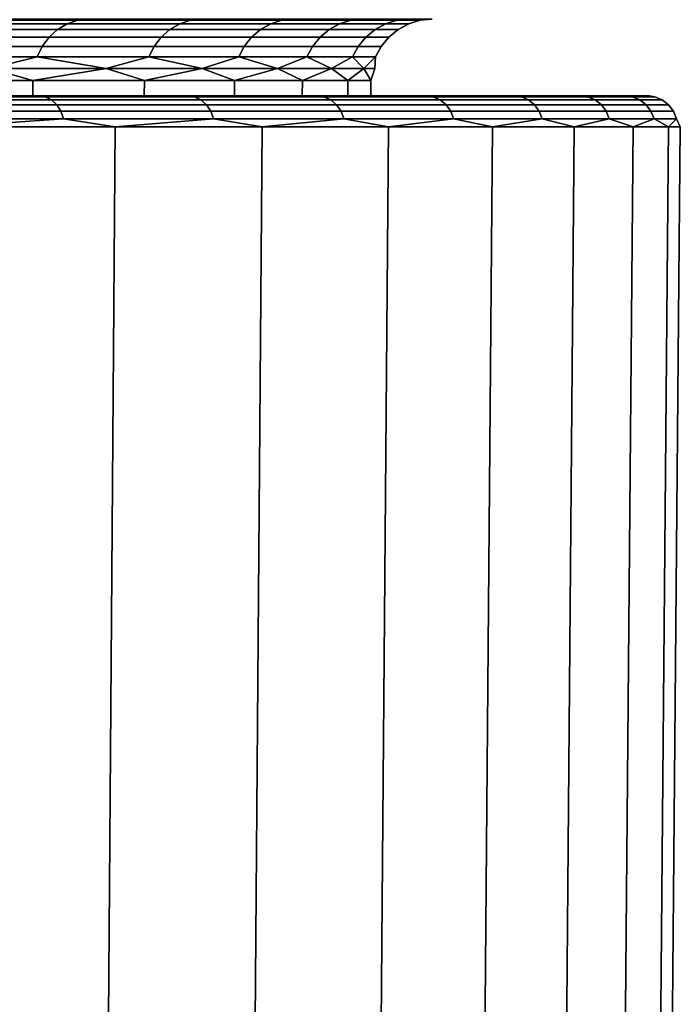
# Model space of a CAD drawing. Header units: metres. Extents: x -109 to 109, y -100 to 76.
# Tile 121 of 256: x 20.69 to 25, y -69.62 to -63.2. Entities that reach past the tile are written whole.
import ezdxf

# ---------------------------------------------------------------- set-up
doc = ezdxf.new("R2010")
doc.units = ezdxf.units.M
doc.layers.add('solid_21062310', color=7, linetype='CONTINUOUS')

msp = doc.modelspace()

# ---------------------------------------------------------------- linework, layer by layer
at = {"layer": 'solid_21062310'}
for points in [[(21.070656, -63.207596, 5.50072), (20.197813, -63.207596, 7.163782), (20.132744, -63.230297, 7.126214), (21.002773, -63.230297, 5.468509)], [(20.197813, -63.207596, -16.158644), (21.070656, -63.207596, -14.495582), (21.002773, -63.230297, -14.463371), (20.132744, -63.230297, -16.121077)], [(21.070656, -63.207596, -14.495582), (20.197813, -63.207596, -16.158644), (20.260923, -63.200001, -16.204481), (21.137804, -63.200001, -14.535019)], [(21.070656, -63.207596, 5.50072), (21.13781, -63.200001, 5.540147), (20.260929, -63.200001, 7.209609), (20.197813, -63.207596, 7.163782)], [(21.806847, -63.207596, 3.772815), (21.070656, -63.207596, 5.50072), (21.002773, -63.230297, 5.468509), (21.736593, -63.230297, 3.746171)], [(21.070656, -63.207596, -14.495582), (21.806847, -63.207596, -12.767677), (21.736593, -63.230297, -12.741034), (21.002773, -63.230297, -14.463371)], [(21.806847, -63.207596, -12.767677), (21.070656, -63.207596, -14.495582), (21.137804, -63.200001, -14.535019), (21.87738, -63.200001, -12.800451)], [(21.806847, -63.207596, 3.772815), (21.877384, -63.200001, 3.805579), (21.13781, -63.200001, 5.540147), (21.070656, -63.207596, 5.50072)], [(22.401613, -63.207596, 1.991275), (21.806847, -63.207596, 3.772815), (21.736593, -63.230297, 3.746171), (22.329443, -63.230297, 1.970371)], [(21.806847, -63.207596, -12.767677), (22.401613, -63.207596, -10.986137), (22.329443, -63.230297, -10.965233), (21.736593, -63.230297, -12.741034)], [(22.401613, -63.207596, -10.986137), (21.806847, -63.207596, -12.767677), (21.87738, -63.200001, -12.800451), (22.47489, -63.200001, -11.011971)], [(22.401613, -63.207596, 1.991275), (22.474894, -63.200001, 2.017099), (21.877384, -63.200001, 3.805579), (21.806847, -63.207596, 3.772815)], [(22.851095, -63.207596, 0.167654), (22.401613, -63.207596, 1.991275), (22.329443, -63.230297, 1.970371), (22.777477, -63.230297, 0.152624)], [(22.401613, -63.207596, -10.986137), (22.851095, -63.207596, -9.162516), (22.777477, -63.230297, -9.147486), (22.329443, -63.230297, -10.965233)], [(22.851095, -63.207596, -9.162516), (22.401613, -63.207596, -10.986137), (22.47489, -63.200001, -11.011971), (22.926468, -63.200001, -9.181131)], [(22.851095, -63.207596, 0.167654), (22.92647, -63.200001, 0.186259), (22.474894, -63.200001, 2.017099), (22.401613, -63.207596, 1.991275)], [(23.15238, -63.207596, -1.686223), (22.851095, -63.207596, 0.167654), (22.777477, -63.230297, 0.152624), (23.077791, -63.230297, -1.69528)], [(22.851095, -63.207596, -9.162516), (23.15238, -63.207596, -7.308639), (23.077791, -63.230297, -7.299582), (22.777477, -63.230297, -9.147486)], [(23.15238, -63.207596, -7.308639), (22.851095, -63.207596, -9.162516), (22.926468, -63.200001, -9.181131), (23.229164, -63.200001, -7.319831)], [(23.15238, -63.207596, -1.686223), (23.229164, -63.200001, -1.675042), (22.92647, -63.200001, 0.186259), (22.851095, -63.207596, 0.167654)], [(23.303511, -63.207596, -3.558331), (23.15238, -63.207596, -1.686223), (23.077791, -63.230297, -1.69528), (23.228436, -63.230297, -3.561357)], [(23.15238, -63.207596, -7.308639), (23.303511, -63.207596, -5.43653), (23.228436, -63.230297, -5.433505), (23.077791, -63.230297, -7.299582)], [(23.303511, -63.207596, -5.43653), (23.15238, -63.207596, -7.308639), (23.229164, -63.200001, -7.319831), (23.380997, -63.200001, -5.440264)], [(23.303511, -63.207596, -3.558331), (23.380997, -63.200001, -3.554608), (23.229164, -63.200001, -1.675042), (23.15238, -63.207596, -1.686223)], [(23.303511, -63.207596, -5.43653), (23.303511, -63.207596, -3.558331), (23.228436, -63.230297, -3.561357), (23.228436, -63.230297, -5.433505)], [(23.303511, -63.207596, -3.558331), (23.303511, -63.207596, -5.43653), (23.380997, -63.200001, -5.440264), (23.380997, -63.200001, -3.554608)], [(20.940205, -63.267239, 5.438819), (20.072765, -63.267239, 7.091586), (20.020189, -63.31699, 7.061231), (20.885357, -63.31699, 5.412794)], [(20.072765, -63.267239, -16.086447), (20.940205, -63.267239, -14.433681), (20.885357, -63.31699, -14.407656), (20.020189, -63.31699, -16.056093)], [(21.002773, -63.230297, 5.468509), (20.132744, -63.230297, 7.126214), (20.072765, -63.267239, 7.091586), (20.940205, -63.267239, 5.438819)], [(20.132744, -63.230297, -16.121077), (21.002773, -63.230297, -14.463371), (20.940205, -63.267239, -14.433681), (20.072765, -63.267239, -16.086447)], [(21.671837, -63.267239, 3.721613), (20.940205, -63.267239, 5.438819), (20.885357, -63.31699, 5.412794), (21.615074, -63.31699, 3.700085)], [(20.940205, -63.267239, -14.433681), (21.671837, -63.267239, -12.716475), (21.615074, -63.31699, -12.694947), (20.885357, -63.31699, -14.407656)], [(21.736593, -63.230297, 3.746171), (21.002773, -63.230297, 5.468509), (20.940205, -63.267239, 5.438819), (21.671837, -63.267239, 3.721613)], [(21.002773, -63.230297, -14.463371), (21.736593, -63.230297, -12.741034), (21.671837, -63.267239, -12.716475), (20.940205, -63.267239, -14.433681)], [(22.26292, -63.267239, 1.951103), (21.671837, -63.267239, 3.721613), (21.615074, -63.31699, 3.700085), (22.204609, -63.31699, 1.934212)], [(21.671837, -63.267239, -12.716475), (22.26292, -63.267239, -10.945965), (22.204609, -63.31699, -10.929074), (21.615074, -63.31699, -12.694947)], [(22.329443, -63.230297, 1.970371), (21.736593, -63.230297, 3.746171), (21.671837, -63.267239, 3.721613), (22.26292, -63.267239, 1.951103)], [(21.736593, -63.230297, -12.741034), (22.329443, -63.230297, -10.965233), (22.26292, -63.267239, -10.945965), (21.671837, -63.267239, -12.716475)], [(22.70962, -63.267239, 0.138771), (22.26292, -63.267239, 1.951103), (22.204609, -63.31699, 1.934212), (22.650137, -63.31699, 0.126628)], [(22.26292, -63.267239, -10.945965), (22.70962, -63.267239, -9.133633), (22.650139, -63.31699, -9.12149), (22.204609, -63.31699, -10.929074)], [(22.777477, -63.230297, 0.152624), (22.329443, -63.230297, 1.970371), (22.26292, -63.267239, 1.951103), (22.70962, -63.267239, 0.138771)], [(22.329443, -63.230297, -10.965233), (22.777477, -63.230297, -9.147486), (22.70962, -63.267239, -9.133633), (22.26292, -63.267239, -10.945965)], [(23.009039, -63.267239, -1.703628), (22.70962, -63.267239, 0.138771), (22.650137, -63.31699, 0.126628), (22.948772, -63.31699, -1.710945)], [(22.70962, -63.267239, -9.133633), (23.009039, -63.267239, -7.291234), (22.948772, -63.31699, -7.283916), (22.650139, -63.31699, -9.12149)], [(23.077791, -63.230297, -1.69528), (22.777477, -63.230297, 0.152624), (22.70962, -63.267239, 0.138771), (23.009039, -63.267239, -1.703628)], [(22.777477, -63.230297, -9.147486), (23.077791, -63.230297, -7.299582), (23.009039, -63.267239, -7.291234), (22.70962, -63.267239, -9.133633)], [(23.159235, -63.267239, -3.564146), (23.009039, -63.267239, -1.703628), (22.948772, -63.31699, -1.710945), (23.098576, -63.31699, -3.56659)], [(23.009039, -63.267239, -7.291234), (23.159235, -63.267239, -5.430716), (23.098576, -63.31699, -5.428272), (22.948772, -63.31699, -7.283916)], [(23.228436, -63.230297, -3.561357), (23.077791, -63.230297, -1.69528), (23.009039, -63.267239, -1.703628), (23.159235, -63.267239, -3.564146)], [(23.077791, -63.230297, -7.299582), (23.228436, -63.230297, -5.433505), (23.159235, -63.267239, -5.430716), (23.009039, -63.267239, -7.291234)], [(23.159235, -63.267239, -5.430716), (23.159235, -63.267239, -3.564146), (23.098576, -63.31699, -3.56659), (23.098576, -63.31699, -5.428272)], [(23.228436, -63.230297, -5.433505), (23.228436, -63.230297, -3.561357), (23.159235, -63.267239, -3.564146), (23.159235, -63.267239, -5.430716)], [(20.885357, -63.31699, 5.412794), (20.020189, -63.31699, 7.061231), (19.977041, -63.37764, 7.036319), (20.840342, -63.37764, 5.391435)], [(20.020189, -63.31699, -16.056093), (20.885357, -63.31699, -14.407656), (20.840342, -63.37764, -14.386296), (19.977041, -63.37764, -16.031181)], [(21.615074, -63.31699, 3.700085), (20.885357, -63.31699, 5.412794), (20.840342, -63.37764, 5.391435), (21.568487, -63.37764, 3.682417)], [(20.885357, -63.31699, -14.407656), (21.615074, -63.31699, -12.694947), (21.568487, -63.37764, -12.677279), (20.840342, -63.37764, -14.386296)], [(22.204609, -63.31699, 1.934212), (21.615074, -63.31699, 3.700085), (21.568487, -63.37764, 3.682417), (22.156752, -63.37764, 1.92035)], [(21.615074, -63.31699, -12.694947), (22.204609, -63.31699, -10.929074), (22.156752, -63.37764, -10.915212), (21.568487, -63.37764, -12.677279)], [(22.650137, -63.31699, 0.126628), (22.204609, -63.31699, 1.934212), (22.156752, -63.37764, 1.92035), (22.60132, -63.37764, 0.116662)], [(22.204609, -63.31699, -10.929074), (22.650139, -63.31699, -9.12149), (22.60132, -63.37764, -9.111524), (22.156752, -63.37764, -10.915212)], [(22.948772, -63.31699, -1.710945), (22.650137, -63.31699, 0.126628), (22.60132, -63.37764, 0.116662), (22.899311, -63.37764, -1.716951)], [(22.650139, -63.31699, -9.12149), (22.948772, -63.31699, -7.283916), (22.899311, -63.37764, -7.277911), (22.60132, -63.37764, -9.111524)], [(23.098576, -63.31699, -3.56659), (22.948772, -63.31699, -1.710945), (22.899311, -63.37764, -1.716951), (23.048792, -63.37764, -3.568596)], [(22.948772, -63.31699, -7.283916), (23.098576, -63.31699, -5.428272), (23.048792, -63.37764, -5.426265), (22.899311, -63.37764, -7.277911)], [(23.098576, -63.31699, -5.428272), (23.098576, -63.31699, -3.56659), (23.048792, -63.37764, -3.568596), (23.048792, -63.37764, -5.426265)], [(20.840342, -63.37764, 5.391435), (19.977041, -63.37764, 7.036319), (19.944979, -63.446854, 7.017808), (20.806896, -63.446854, 5.375564)], [(19.977041, -63.37764, -16.031181), (20.840342, -63.37764, -14.386296), (20.806896, -63.446854, -14.370425), (19.944979, -63.446854, -16.012671)], [(21.568487, -63.37764, 3.682417), (20.840342, -63.37764, 5.391435), (20.806896, -63.446854, 5.375564), (21.533871, -63.446854, 3.669289)], [(20.840342, -63.37764, -14.386296), (21.568487, -63.37764, -12.677279), (21.533871, -63.446854, -12.664151), (20.806896, -63.446854, -14.370425)], [(22.156752, -63.37764, 1.92035), (21.568487, -63.37764, 3.682417), (21.533871, -63.446854, 3.669289), (22.121191, -63.446854, 1.91005)], [(21.568487, -63.37764, -12.677279), (22.156752, -63.37764, -10.915212), (22.121191, -63.446854, -10.904912), (21.533871, -63.446854, -12.664151)], [(22.60132, -63.37764, 0.116662), (22.156752, -63.37764, 1.92035), (22.121191, -63.446854, 1.91005), (22.565048, -63.446854, 0.109256)], [(22.156752, -63.37764, -10.915212), (22.60132, -63.37764, -9.111524), (22.565048, -63.446854, -9.104118), (22.121191, -63.446854, -10.904912)], [(22.899311, -63.37764, -1.716951), (22.60132, -63.37764, 0.116662), (22.565048, -63.446854, 0.109256), (22.86256, -63.446854, -1.721413)], [(22.60132, -63.37764, -9.111524), (22.899311, -63.37764, -7.277911), (22.86256, -63.446854, -7.273448), (22.565048, -63.446854, -9.104118)], [(23.048792, -63.37764, -3.568596), (22.899311, -63.37764, -1.716951), (22.86256, -63.446854, -1.721413), (23.011801, -63.446854, -3.570087)], [(22.899311, -63.37764, -7.277911), (23.048792, -63.37764, -5.426265), (23.011801, -63.446854, -5.424775), (22.86256, -63.446854, -7.273448)], [(23.048792, -63.37764, -5.426265), (23.048792, -63.37764, -3.568596), (23.011801, -63.446854, -3.570087), (23.011801, -63.446854, -5.424775)], [(20.806896, -63.446854, 5.375564), (19.944979, -63.446854, 7.017808), (20.499998, -63.521965, 5.94784)], [(19.944979, -63.446854, -16.012671), (20.806896, -63.446854, -14.370425), (20.499998, -63.521965, -14.942701)], [(20.806896, -63.446854, 5.375564), (20.499998, -63.521965, 5.94784), (21.25633, -63.521965, 4.30723)], [(20.806896, -63.446854, -14.370425), (21.25633, -63.521965, -13.302091), (20.499998, -63.521965, -14.942701)], [(21.533871, -63.446854, 3.669289), (20.806896, -63.446854, 5.375564), (21.25633, -63.521965, 4.30723)], [(20.806896, -63.446854, -14.370425), (21.533871, -63.446854, -12.664151), (21.25633, -63.521965, -13.302091)], [(21.533871, -63.446854, 3.669289), (21.25633, -63.521965, 4.30723), (21.881609, -63.521965, 2.612335)], [(21.533871, -63.446854, -12.664151), (21.881609, -63.521965, -11.607197), (21.25633, -63.521965, -13.302091)], [(22.121191, -63.446854, 1.91005), (21.533871, -63.446854, 3.669289), (21.881609, -63.521965, 2.612335)], [(21.533871, -63.446854, -12.664151), (22.121191, -63.446854, -10.904912), (21.881609, -63.521965, -11.607197)], [(22.121191, -63.446854, 1.91005), (21.881609, -63.521965, 2.612335), (22.371983, -63.521965, 0.873607)], [(22.121191, -63.446854, -10.904912), (22.371983, -63.521965, -9.868468), (21.881609, -63.521965, -11.607197)], [(22.565048, -63.446854, 0.109256), (22.121191, -63.446854, 1.91005), (22.371983, -63.521965, 0.873607)], [(22.121191, -63.446854, -10.904912), (22.565048, -63.446854, -9.104118), (22.371983, -63.521965, -9.868468)], [(22.565048, -63.446854, 0.109256), (22.371983, -63.521965, 0.873607), (22.724422, -63.521965, -0.898236)], [(22.565048, -63.446854, -9.104118), (22.724422, -63.521965, -8.096626), (22.371983, -63.521965, -9.868468)], [(22.86256, -63.446854, -1.721413), (22.565048, -63.446854, 0.109256), (22.724422, -63.521965, -0.898236)], [(22.565048, -63.446854, -9.104118), (22.86256, -63.446854, -7.273448), (22.724422, -63.521965, -8.096626)], [(22.86256, -63.446854, -1.721413), (22.724422, -63.521965, -0.898236), (22.93676, -63.521965, -2.692269)], [(22.86256, -63.446854, -7.273448), (22.93676, -63.521965, -6.302593), (22.724422, -63.521965, -8.096626)], [(23.011801, -63.446854, -3.570087), (22.86256, -63.446854, -1.721413), (22.93676, -63.521965, -2.692269)], [(22.86256, -63.446854, -7.273448), (23.011801, -63.446854, -5.424775), (22.93676, -63.521965, -6.302593)], [(23.011801, -63.446854, -3.570087), (22.93676, -63.521965, -2.692269), (23.007687, -63.521965, -4.497431)], [(23.011801, -63.446854, -5.424775), (23.007687, -63.521965, -4.497431), (22.93676, -63.521965, -6.302593)], [(23.011801, -63.446854, -5.424775), (23.011801, -63.446854, -3.570087), (23.007687, -63.521965, -4.497431)], [(20.499998, -63.521965, 5.94784), (19.918583, -63.599998, 7.002571), (20.77936, -63.599998, 5.362499)], [(20.499998, -63.521965, -14.942701), (20.77936, -63.599998, -14.357361), (19.918583, -63.599998, -15.997433)], [(21.25633, -63.521965, 4.30723), (20.499998, -63.521965, 5.94784), (20.77936, -63.599998, 5.362499)], [(20.499998, -63.521965, -14.942701), (21.25633, -63.521965, -13.302091), (20.77936, -63.599998, -14.357361)], [(21.25633, -63.521965, 4.30723), (20.77936, -63.599998, 5.362499), (21.505373, -63.599998, 3.658482)], [(21.25633, -63.521965, -13.302091), (21.505373, -63.599998, -12.653344), (20.77936, -63.599998, -14.357361)], [(21.881609, -63.521965, 2.612335), (21.25633, -63.521965, 4.30723), (21.505373, -63.599998, 3.658482)], [(21.25633, -63.521965, -13.302091), (21.881609, -63.521965, -11.607197), (21.505373, -63.599998, -12.653344)], [(21.881609, -63.521965, 2.612335), (21.505373, -63.599998, 3.658482), (22.091917, -63.599998, 1.901571)], [(21.881609, -63.521965, -11.607197), (22.091917, -63.599998, -10.896433), (21.505373, -63.599998, -12.653344)], [(22.371983, -63.521965, 0.873607), (21.881609, -63.521965, 2.612335), (22.091917, -63.599998, 1.901571)], [(21.881609, -63.521965, -11.607197), (22.371983, -63.521965, -9.868468), (22.091917, -63.599998, -10.896433)], [(22.371983, -63.521965, 0.873607), (22.091917, -63.599998, 1.901571), (22.535185, -63.599998, 0.10316)], [(22.371983, -63.521965, -9.868468), (22.535185, -63.599998, -9.098022), (22.091917, -63.599998, -10.896433)], [(22.724422, -63.521965, -0.898236), (22.371983, -63.521965, 0.873607), (22.535185, -63.599998, 0.10316)], [(22.371983, -63.521965, -9.868468), (22.724422, -63.521965, -8.096626), (22.535185, -63.599998, -9.098022)], [(22.724422, -63.521965, -0.898236), (22.535185, -63.599998, 0.10316), (22.832304, -63.599998, -1.725088)], [(22.724422, -63.521965, -8.096626), (22.832304, -63.599998, -7.269774), (22.535185, -63.599998, -9.098022)], [(22.93676, -63.521965, -2.692269), (22.724422, -63.521965, -0.898236), (22.832304, -63.599998, -1.725088)], [(22.724422, -63.521965, -8.096626), (22.93676, -63.521965, -6.302593), (22.832304, -63.599998, -7.269774)], [(22.93676, -63.521965, -2.692269), (22.832304, -63.599998, -1.725088), (22.981346, -63.599998, -3.571315)], [(22.93676, -63.521965, -6.302593), (22.981346, -63.599998, -5.423547), (22.832304, -63.599998, -7.269774)], [(23.007687, -63.521965, -4.497431), (22.93676, -63.521965, -2.692269), (22.981346, -63.599998, -3.571315)], [(22.93676, -63.521965, -6.302593), (23.007687, -63.521965, -4.497431), (22.981346, -63.599998, -5.423547)], [(23.007687, -63.521965, -4.497431), (22.981346, -63.599998, -3.571315), (22.981346, -63.599998, -5.423547)], [(19.918583, -63.599998, -15.997433), (20.77936, -63.599998, -14.357361), (20.778524, -63.700001, -14.358923), (19.919054, -63.700001, -15.995627)], [(20.77936, -63.599998, 5.362499), (19.918583, -63.599998, 7.002571), (19.919054, -63.700001, 7.000765), (20.778524, -63.700001, 5.364061)], [(20.77936, -63.599998, -14.357361), (21.505373, -63.599998, -12.653344), (21.504959, -63.700001, -12.65269), (20.778524, -63.700001, -14.358923)], [(21.505373, -63.599998, 3.658482), (20.77936, -63.599998, 5.362499), (20.778524, -63.700001, 5.364061), (21.504959, -63.700001, 3.657828)], [(21.505373, -63.599998, -12.653344), (22.091917, -63.599998, -10.896433), (22.09207, -63.700001, -10.895881), (21.504959, -63.700001, -12.65269)], [(22.091917, -63.599998, 1.901571), (21.505373, -63.599998, 3.658482), (21.504959, -63.700001, 3.657828), (22.09207, -63.700001, 1.901019)], [(22.091917, -63.599998, -10.896433), (22.535185, -63.599998, -9.098022), (22.534399, -63.700001, -9.098937), (22.09207, -63.700001, -10.895881)], [(22.535185, -63.599998, 0.10316), (22.091917, -63.599998, 1.901571), (22.09207, -63.700001, 1.901019), (22.534399, -63.700001, 0.104075)], [(22.535185, -63.599998, -9.098022), (22.832304, -63.599998, -7.269774), (22.832399, -63.700001, -7.267588), (22.534399, -63.700001, -9.098937)], [(22.832304, -63.599998, -1.725088), (22.535185, -63.599998, 0.10316), (22.534399, -63.700001, 0.104075), (22.832399, -63.700001, -1.727274)], [(22.832304, -63.599998, -7.269774), (22.981346, -63.599998, -5.423547), (22.98085, -63.700001, -5.42567), (22.832399, -63.700001, -7.267588)], [(22.981346, -63.599998, -3.571315), (22.832304, -63.599998, -1.725088), (22.832399, -63.700001, -1.727274), (22.98085, -63.700001, -3.569192)], [(22.981346, -63.599998, -5.423547), (22.981346, -63.599998, -3.571315), (22.98085, -63.700001, -3.569192), (22.98085, -63.700001, -5.42567)], [(19.763098, -63.706837, -19.562185), (20.060127, -63.700001, -19.075487), (20.858305, -63.706837, -18.005133)], [(20.858305, -63.706837, 9.010271), (20.060131, -63.700001, 10.08062), (19.763098, -63.706837, 10.567324)], [(20.858305, -63.706837, 9.010271), (19.763098, -63.706837, 10.567324), (19.801689, -63.727009, 10.596742), (20.899036, -63.727009, 9.036648)], [(19.763098, -63.706837, -19.562185), (20.858305, -63.706837, -18.005133), (20.899036, -63.727009, -18.031509), (19.801689, -63.727009, -19.591604)], [(20.899036, -63.727009, 9.036648), (19.801689, -63.727009, 10.596742), (19.834772, -63.759121, 10.621958), (20.93395, -63.759121, 9.059258)], [(19.801689, -63.727009, -19.591604), (20.899036, -63.727009, -18.031509), (20.93395, -63.759121, -18.054119), (19.834772, -63.759121, -19.616819)], [(21.14407, -63.700001, -17.454069), (20.060127, -63.700001, -19.075487), (19.919054, -63.700001, -15.995627), (20.778524, -63.700001, -14.358923)], [(21.144073, -63.700001, 8.459201), (20.778524, -63.700001, 5.364061), (19.919054, -63.700001, 7.000765), (20.060131, -63.700001, 10.08062)], [(20.858305, -63.706837, -18.005133), (20.060127, -63.700001, -19.075487), (21.14407, -63.700001, -17.454069)], [(20.858305, -63.706837, 9.010271), (21.144073, -63.700001, 8.459201), (20.060131, -63.700001, 10.08062)], [(21.14407, -63.700001, -17.454069), (20.778524, -63.700001, -14.358923), (21.504959, -63.700001, -12.65269)], [(22.093615, -63.700001, 6.763405), (21.504959, -63.700001, 3.657828), (20.778524, -63.700001, 5.364061), (21.144073, -63.700001, 8.459201)], [(20.858305, -63.706837, -18.005133), (21.14407, -63.700001, -17.454069), (21.831106, -63.706837, -16.368811)], [(21.831106, -63.706837, 7.373949), (21.144073, -63.700001, 8.459201), (20.858305, -63.706837, 9.010271)], [(21.831106, -63.706837, 7.373949), (20.858305, -63.706837, 9.010271), (20.899036, -63.727009, 9.036648), (21.873737, -63.727009, 7.39713)], [(20.858305, -63.706837, -18.005133), (21.831106, -63.706837, -16.368811), (21.873737, -63.727009, -16.391993), (20.899036, -63.727009, -18.031509)], [(21.873737, -63.727009, 7.39713), (20.899036, -63.727009, 9.036648), (20.93395, -63.759121, 9.059258), (21.91028, -63.759121, 7.417002)], [(20.899036, -63.727009, -18.031509), (21.873737, -63.727009, -16.391993), (21.91028, -63.759121, -16.411863), (20.93395, -63.759121, -18.054119)], [(22.093611, -63.700001, -15.758273), (21.14407, -63.700001, -17.454069), (21.504959, -63.700001, -12.65269), (22.09207, -63.700001, -10.895881)], [(21.831106, -63.706837, -16.368811), (21.14407, -63.700001, -17.454069), (22.093611, -63.700001, -15.758273)], [(21.831106, -63.706837, 7.373949), (22.093615, -63.700001, 6.763405), (21.144073, -63.700001, 8.459201)], [(22.093615, -63.700001, 6.763405), (22.09207, -63.700001, 1.901019), (21.504959, -63.700001, 3.657828)], [(21.831106, -63.706837, -16.368811), (22.093611, -63.700001, -15.758273), (22.675795, -63.706837, -14.662823)], [(22.675795, -63.706837, 5.667961), (22.093615, -63.700001, 6.763405), (21.831106, -63.706837, 7.373949)], [(22.675795, -63.706837, 5.667961), (21.831106, -63.706837, 7.373949), (21.873737, -63.727009, 7.39713), (22.720076, -63.727009, 5.687811)], [(21.831106, -63.706837, -16.368811), (22.675795, -63.706837, -14.662823), (22.720076, -63.727009, -14.682673), (21.873737, -63.727009, -16.391993)], [(22.720076, -63.727009, 5.687811), (21.873737, -63.727009, 7.39713), (21.91028, -63.759121, 7.417002), (22.758032, -63.759121, 5.704827)], [(21.873737, -63.727009, -16.391993), (22.720076, -63.727009, -14.682673), (22.758032, -63.759121, -14.699689), (21.91028, -63.759121, -16.411863)], [(22.093611, -63.700001, -15.758273), (22.09207, -63.700001, -10.895881), (22.534399, -63.700001, -9.098937)], [(22.910677, -63.700001, 4.991453), (22.534399, -63.700001, 0.104075), (22.09207, -63.700001, 1.901019), (22.093615, -63.700001, 6.763405)], [(22.910675, -63.700001, -13.986321), (22.093611, -63.700001, -15.758273), (22.534399, -63.700001, -9.098937), (22.832399, -63.700001, -7.267588)], [(22.675795, -63.706837, -14.662823), (22.093611, -63.700001, -15.758273), (22.910675, -63.700001, -13.986321)], [(22.675795, -63.706837, 5.667961), (22.910677, -63.700001, 4.991453), (22.093615, -63.700001, 6.763405)], [(22.910677, -63.700001, 4.991453), (22.832399, -63.700001, -1.727274), (22.534399, -63.700001, 0.104075)], [(22.675795, -63.706837, -14.662823), (22.910675, -63.700001, -13.986321), (23.387413, -63.706837, -12.897181)], [(23.387413, -63.706837, 3.902318), (22.910677, -63.700001, 4.991453), (22.675795, -63.706837, 5.667961)], [(23.387413, -63.706837, 3.902318), (22.675795, -63.706837, 5.667961), (22.720076, -63.727009, 5.687811), (23.433083, -63.727009, 3.918721)], [(22.675795, -63.706837, -14.662823), (23.387413, -63.706837, -12.897181), (23.433083, -63.727009, -12.913583), (22.720076, -63.727009, -14.682673)], [(23.433083, -63.727009, 3.918721), (22.720076, -63.727009, 5.687811), (22.758032, -63.759121, 5.704827), (23.472231, -63.759121, 3.932781)], [(22.720076, -63.727009, -14.682673), (23.433083, -63.727009, -12.913583), (23.472231, -63.759121, -12.927643), (22.758032, -63.759121, -14.699689)], [(22.910675, -63.700001, -13.986321), (22.832399, -63.700001, -7.267588), (22.98085, -63.700001, -5.42567)], [(23.583397, -63.700001, 3.168437), (22.98085, -63.700001, -3.569192), (22.832399, -63.700001, -1.727274), (22.910677, -63.700001, 4.991453)], [(23.583395, -63.700001, -12.163305), (22.910675, -63.700001, -13.986321), (22.98085, -63.700001, -5.42567), (23.583397, -63.700001, 3.168437)], [(23.387413, -63.706837, -12.897181), (22.910675, -63.700001, -13.986321), (23.583395, -63.700001, -12.163305)], [(23.387413, -63.706837, 3.902318), (23.583397, -63.700001, 3.168437), (22.910677, -63.700001, 4.991453)], [(23.583397, -63.700001, 3.168437), (22.98085, -63.700001, -5.42567), (22.98085, -63.700001, -3.569192)], [(23.387413, -63.706837, -12.897181), (23.583395, -63.700001, -12.163305), (23.961784, -63.706837, -11.082245)], [(23.961784, -63.706837, 2.087383), (23.583397, -63.700001, 3.168437), (23.387413, -63.706837, 3.902318)], [(23.961784, -63.706837, 2.087383), (23.387413, -63.706837, 3.902318), (23.433083, -63.727009, 3.918721), (24.008575, -63.727009, 2.100241)], [(23.387413, -63.706837, -12.897181), (23.961784, -63.706837, -11.082245), (24.008575, -63.727009, -11.095103), (23.433083, -63.727009, -12.913583)], [(24.008575, -63.727009, 2.100241), (23.433083, -63.727009, 3.918721), (23.472231, -63.759121, 3.932781), (24.048685, -63.759121, 2.111263)], [(23.433083, -63.727009, -12.913583), (24.008575, -63.727009, -11.095103), (24.048685, -63.759121, -11.106125), (23.472231, -63.759121, -12.927643)], [(24.112831, -63.700001, 1.290686), (24.112829, -63.700001, -10.285555), (23.583395, -63.700001, -12.163305)], [(23.961784, -63.706837, -11.082245), (23.583395, -63.700001, -12.163305), (24.112829, -63.700001, -10.285555)], [(23.583397, -63.700001, 3.168437), (24.112831, -63.700001, 1.290686), (23.583395, -63.700001, -12.163305)], [(23.961784, -63.706837, 2.087383), (24.112831, -63.700001, 1.290686), (23.583397, -63.700001, 3.168437)], [(23.961784, -63.706837, -11.082245), (24.112829, -63.700001, -10.285555), (24.395538, -63.706837, -9.228667)], [(24.395538, -63.706837, 0.233805), (24.112831, -63.700001, 1.290686), (23.961784, -63.706837, 2.087383)], [(24.395538, -63.706837, 0.233805), (23.961784, -63.706837, 2.087383), (24.008575, -63.727009, 2.100241), (24.443176, -63.727009, 0.243044)], [(23.961784, -63.706837, -11.082245), (24.395538, -63.706837, -9.228667), (24.443176, -63.727009, -9.237906), (24.008575, -63.727009, -11.095103)], [(24.443176, -63.727009, 0.243044), (24.008575, -63.727009, 2.100241), (24.048685, -63.759121, 2.111263), (24.484011, -63.759121, 0.250963)], [(24.008575, -63.727009, -11.095103), (24.443176, -63.727009, -9.237906), (24.484011, -63.759121, -9.245825), (24.048685, -63.759121, -11.106125)], [(24.492554, -63.700001, -0.61614), (24.492552, -63.700001, -8.378729), (24.112829, -63.700001, -10.285555)], [(24.395538, -63.706837, -9.228667), (24.112829, -63.700001, -10.285555), (24.492552, -63.700001, -8.378729)], [(24.112831, -63.700001, 1.290686), (24.492554, -63.700001, -0.61614), (24.112829, -63.700001, -10.285555)], [(24.395538, -63.706837, 0.233805), (24.492554, -63.700001, -0.61614), (24.112831, -63.700001, 1.290686)], [(24.395538, -63.706837, -9.228667), (24.492552, -63.700001, -8.378729), (24.686131, -63.706837, -7.347324)], [(24.686131, -63.706837, -1.647538), (24.492554, -63.700001, -0.61614), (24.395538, -63.706837, 0.233805)], [(24.686131, -63.706837, -1.647538), (24.395538, -63.706837, 0.233805), (24.443176, -63.727009, 0.243044), (24.734335, -63.727009, -1.641973)], [(24.395538, -63.706837, -9.228667), (24.686131, -63.706837, -7.347324), (24.734335, -63.727009, -7.352889), (24.443176, -63.727009, -9.237906)], [(24.734335, -63.727009, -1.641973), (24.443176, -63.727009, 0.243044), (24.484011, -63.759121, 0.250963), (24.775656, -63.759121, -1.637202)], [(24.443176, -63.727009, -9.237906), (24.734335, -63.727009, -7.352889), (24.775656, -63.759121, -7.35766), (24.484011, -63.759121, -9.245825)], [(24.721302, -63.700001, -2.552149), (24.721302, -63.700001, -6.442719), (24.492552, -63.700001, -8.378729)], [(24.686131, -63.706837, -7.347324), (24.492552, -63.700001, -8.378729), (24.721302, -63.700001, -6.442719)], [(24.492554, -63.700001, -0.61614), (24.721302, -63.700001, -2.552149), (24.492552, -63.700001, -8.378729)], [(24.686131, -63.706837, -1.647538), (24.721302, -63.700001, -2.552149), (24.492554, -63.700001, -0.61614)], [(24.686131, -63.706837, -7.347324), (24.721302, -63.700001, -6.442719), (24.831852, -63.706837, -5.449257)], [(24.831852, -63.706837, -3.545605), (24.721302, -63.700001, -2.552149), (24.686131, -63.706837, -1.647538)], [(24.831852, -63.706837, -3.545605), (24.686131, -63.706837, -1.647538), (24.734335, -63.727009, -1.641973), (24.880342, -63.727009, -3.543746)], [(24.686131, -63.706837, -7.347324), (24.831852, -63.706837, -5.449257), (24.880342, -63.727009, -5.451116), (24.734335, -63.727009, -7.352889)], [(24.721302, -63.700001, -2.552149), (24.798246, -63.700001, -4.497434), (24.721302, -63.700001, -6.442719)], [(24.831852, -63.706837, -5.449257), (24.721302, -63.700001, -6.442719), (24.798246, -63.700001, -4.497434)], [(24.831852, -63.706837, -3.545605), (24.798246, -63.700001, -4.497434), (24.721302, -63.700001, -2.552149)], [(24.880342, -63.727009, -3.543746), (24.734335, -63.727009, -1.641973), (24.775656, -63.759121, -1.637202), (24.921907, -63.759121, -3.542153)], [(24.734335, -63.727009, -7.352889), (24.880342, -63.727009, -5.451116), (24.921907, -63.759121, -5.452709), (24.775656, -63.759121, -7.35766)], [(24.831852, -63.706837, -5.449257), (24.798246, -63.700001, -4.497434), (24.831852, -63.706837, -3.545605)], [(24.831852, -63.706837, -5.449257), (24.831852, -63.706837, -3.545605), (24.880342, -63.727009, -3.543746), (24.880342, -63.727009, -5.451116)], [(24.880342, -63.727009, -5.451116), (24.880342, -63.727009, -3.543746), (24.921907, -63.759121, -3.542153), (24.921907, -63.759121, -5.452709)], [(20.93395, -63.759121, 9.059258), (19.834772, -63.759121, 10.621958), (19.860058, -63.800964, 10.641233), (20.960638, -63.800964, 9.076541)], [(19.834772, -63.759121, -19.616819), (20.93395, -63.759121, -18.054119), (20.960638, -63.800964, -18.071402), (19.860058, -63.800964, -19.636095)], [(21.91028, -63.759121, 7.417002), (20.93395, -63.759121, 9.059258), (20.960638, -63.800964, 9.076541), (21.938211, -63.800964, 7.432191)], [(20.93395, -63.759121, -18.054119), (21.91028, -63.759121, -16.411863), (21.938211, -63.800964, -16.427053), (20.960638, -63.800964, -18.071402)], [(22.758032, -63.759121, 5.704827), (21.91028, -63.759121, 7.417002), (21.938211, -63.800964, 7.432191), (22.787045, -63.800964, 5.717833)], [(21.91028, -63.759121, -16.411863), (22.758032, -63.759121, -14.699689), (22.787045, -63.800964, -14.712695), (21.938211, -63.800964, -16.427053)], [(23.472231, -63.759121, 3.932781), (22.758032, -63.759121, 5.704827), (22.787045, -63.800964, 5.717833), (23.502153, -63.800964, 3.943528)], [(22.758032, -63.759121, -14.699689), (23.472231, -63.759121, -12.927643), (23.502153, -63.800964, -12.93839), (22.787045, -63.800964, -14.712695)], [(24.048685, -63.759121, 2.111263), (23.472231, -63.759121, 3.932781), (23.502153, -63.800964, 3.943528), (24.079344, -63.800964, 2.119689)], [(23.472231, -63.759121, -12.927643), (24.048685, -63.759121, -11.106125), (24.079344, -63.800964, -11.114551), (23.502153, -63.800964, -12.93839)], [(24.484011, -63.759121, 0.250963), (24.048685, -63.759121, 2.111263), (24.079344, -63.800964, 2.119689), (24.515224, -63.800964, 0.257017)], [(24.048685, -63.759121, -11.106125), (24.484011, -63.759121, -9.245825), (24.515224, -63.800964, -9.251879), (24.079344, -63.800964, -11.114551)], [(24.775656, -63.759121, -1.637202), (24.484011, -63.759121, 0.250963), (24.515224, -63.800964, 0.257017), (24.807241, -63.800964, -1.633556)], [(24.484011, -63.759121, -9.245825), (24.775656, -63.759121, -7.35766), (24.807241, -63.800964, -7.361306), (24.515224, -63.800964, -9.251879)], [(24.921907, -63.759121, -3.542153), (24.775656, -63.759121, -1.637202), (24.807241, -63.800964, -1.633556), (24.95368, -63.800964, -3.540935)], [(24.775656, -63.759121, -7.35766), (24.921907, -63.759121, -5.452709), (24.95368, -63.800964, -5.453927), (24.807241, -63.800964, -7.361306)], [(24.921907, -63.759121, -5.452709), (24.921907, -63.759121, -3.542153), (24.95368, -63.800964, -3.540935), (24.95368, -63.800964, -5.453927)], [(20.960638, -63.800964, 9.076541), (19.860058, -63.800964, 10.641233), (19.875803, -63.849644, 10.653235), (20.977255, -63.849644, 9.087302)], [(19.860058, -63.800964, -19.636095), (20.960638, -63.800964, -18.071402), (20.977255, -63.849644, -18.082165), (19.875803, -63.849644, -19.648098)], [(20.977255, -63.849644, 9.087302), (19.875803, -63.849644, 10.653235), (20.223993, -63.901745, 10.196175)], [(19.875803, -63.849644, -19.648098), (20.977255, -63.849644, -18.082165), (20.223993, -63.901745, -19.191036)], [(20.977255, -63.849644, 9.087302), (20.223993, -63.901745, 10.196175), (21.314497, -63.901745, 8.564122)], [(20.977255, -63.849644, -18.082165), (21.314497, -63.901745, -17.558983), (20.223993, -63.901745, -19.191036)], [(21.938211, -63.800964, 7.432191), (20.960638, -63.800964, 9.076541), (20.977255, -63.849644, 9.087302), (21.955606, -63.849644, 7.441649)], [(20.960638, -63.800964, -18.071402), (21.938211, -63.800964, -16.427053), (21.955606, -63.849644, -16.43651), (20.977255, -63.849644, -18.082165)], [(21.955606, -63.849644, 7.441649), (20.977255, -63.849644, 9.087302), (21.314497, -63.901745, 8.564122)], [(20.977255, -63.849644, -18.082165), (21.955606, -63.849644, -16.43651), (21.314497, -63.901745, -17.558983)], [(21.955606, -63.849644, 7.441649), (21.314497, -63.901745, 8.564122), (22.27359, -63.901745, 6.85154)], [(21.955606, -63.849644, -16.43651), (22.27359, -63.901745, -15.846402), (21.314497, -63.901745, -17.558983)], [(22.787045, -63.800964, 5.717833), (21.938211, -63.800964, 7.432191), (21.955606, -63.849644, 7.441649), (22.805111, -63.849644, 5.725932)], [(21.938211, -63.800964, -16.427053), (22.787045, -63.800964, -14.712695), (22.805111, -63.849644, -14.720794), (21.955606, -63.849644, -16.43651)], [(22.805111, -63.849644, 5.725932), (21.955606, -63.849644, 7.441649), (22.27359, -63.901745, 6.85154)], [(21.955606, -63.849644, -16.43651), (22.805111, -63.849644, -14.720794), (22.27359, -63.901745, -15.846402)], [(22.805111, -63.849644, 5.725932), (22.27359, -63.901745, 6.85154), (23.09536, -63.901745, 5.068988)], [(22.805111, -63.849644, -14.720794), (23.09536, -63.901745, -14.063849), (22.27359, -63.901745, -15.846402)], [(23.502153, -63.800964, 3.943528), (22.787045, -63.800964, 5.717833), (22.805111, -63.849644, 5.725932), (23.520786, -63.849644, 3.950221)], [(22.787045, -63.800964, -14.712695), (23.502153, -63.800964, -12.93839), (23.520786, -63.849644, -12.945083), (22.805111, -63.849644, -14.720794)], [(23.520786, -63.849644, 3.950221), (22.805111, -63.849644, 5.725932), (23.09536, -63.901745, 5.068988)], [(22.805111, -63.849644, -14.720794), (23.520786, -63.849644, -12.945083), (23.09536, -63.901745, -14.063849)], [(23.520786, -63.849644, 3.950221), (23.09536, -63.901745, 5.068988), (23.774736, -63.901745, 3.227455)], [(23.520786, -63.849644, -12.945083), (23.774736, -63.901745, -12.222317), (23.09536, -63.901745, -14.063849)], [(24.079344, -63.800964, 2.119689), (23.502153, -63.800964, 3.943528), (23.520786, -63.849644, 3.950221), (24.098434, -63.849644, 2.124935)], [(23.502153, -63.800964, -12.93839), (24.079344, -63.800964, -11.114551), (24.098434, -63.849644, -11.119797), (23.520786, -63.849644, -12.945083)], [(24.098434, -63.849644, 2.124935), (23.520786, -63.849644, 3.950221), (23.774736, -63.901745, 3.227455)], [(23.520786, -63.849644, -12.945083), (24.098434, -63.849644, -11.119797), (23.774736, -63.901745, -12.222317)], [(24.098434, -63.849644, 2.124935), (23.774736, -63.901745, 3.227455), (24.307535, -63.901745, 1.338296)], [(24.098434, -63.849644, -11.119797), (24.307535, -63.901745, -10.333158), (23.774736, -63.901745, -12.222317)], [(24.515224, -63.800964, 0.257017), (24.079344, -63.800964, 2.119689), (24.098434, -63.849644, 2.124935), (24.534662, -63.849644, 0.260786)], [(24.079344, -63.800964, -11.114551), (24.515224, -63.800964, -9.251879), (24.534662, -63.849644, -9.255648), (24.098434, -63.849644, -11.119797)], [(24.534662, -63.849644, 0.260786), (24.098434, -63.849644, 2.124935), (24.307535, -63.901745, 1.338296)], [(24.098434, -63.849644, -11.119797), (24.534662, -63.849644, -9.255648), (24.307535, -63.901745, -10.333158)], [(24.534662, -63.849644, 0.260786), (24.307535, -63.901745, 1.338296), (24.69047, -63.901745, -0.586842)], [(24.534662, -63.849644, -9.255648), (24.69047, -63.901745, -8.40802), (24.307535, -63.901745, -10.333158)], [(24.807241, -63.800964, -1.633556), (24.515224, -63.800964, 0.257017), (24.534662, -63.849644, 0.260786), (24.82691, -63.849644, -1.631285)], [(24.515224, -63.800964, -9.251879), (24.807241, -63.800964, -7.361306), (24.82691, -63.849644, -7.363576), (24.534662, -63.849644, -9.255648)], [(24.82691, -63.849644, -1.631285), (24.534662, -63.849644, 0.260786), (24.69047, -63.901745, -0.586842)], [(24.534662, -63.849644, -9.255648), (24.82691, -63.849644, -7.363576), (24.69047, -63.901745, -8.40802)], [(24.82691, -63.849644, -1.631285), (24.69047, -63.901745, -0.586842), (24.921179, -63.901745, -2.53609)], [(24.82691, -63.849644, -7.363576), (24.921179, -63.901745, -6.458772), (24.69047, -63.901745, -8.40802)], [(24.95368, -63.800964, -3.540935), (24.807241, -63.800964, -1.633556), (24.82691, -63.849644, -1.631285), (24.973465, -63.849644, -3.540177)], [(24.807241, -63.800964, -7.361306), (24.95368, -63.800964, -5.453927), (24.973465, -63.849644, -5.454685), (24.82691, -63.849644, -7.363576)], [(24.973465, -63.849644, -3.540177), (24.82691, -63.849644, -1.631285), (24.921179, -63.901745, -2.53609)], [(24.82691, -63.849644, -7.363576), (24.973465, -63.849644, -5.454685), (24.921179, -63.901745, -6.458772)], [(24.973465, -63.849644, -3.540177), (24.921179, -63.901745, -2.53609), (24.99824, -63.901745, -4.497431)], [(24.973465, -63.849644, -5.454685), (24.99824, -63.901745, -4.497431), (24.921179, -63.901745, -6.458772)], [(24.95368, -63.800964, -5.453927), (24.95368, -63.800964, -3.540935), (24.973465, -63.849644, -3.540177), (24.973465, -63.849644, -5.454685)], [(24.973465, -63.849644, -5.454685), (24.973465, -63.849644, -3.540177), (24.99824, -63.901745, -4.497431)], [(20.223993, -63.901745, -19.191036), (21.314497, -63.901745, -17.558983), (21.221466, -76.406158, -17.501945), (20.135721, -76.406158, -19.126881)], [(21.314497, -63.901745, 8.564122), (20.223993, -63.901745, 10.196175), (20.135721, -76.406158, 10.132017), (21.221466, -76.406158, 8.507085)], [(21.314497, -63.901745, -17.558983), (22.27359, -63.901745, -15.846402), (22.176371, -76.406158, -15.796841), (21.221466, -76.406158, -17.501945)], [(22.27359, -63.901745, 6.85154), (21.314497, -63.901745, 8.564122), (21.221466, -76.406158, 8.507085), (22.176369, -76.406158, 6.80198)], [(23.09536, -63.901745, 5.068988), (22.27359, -63.901745, 6.85154), (22.176369, -76.406158, 6.80198), (22.994547, -76.406158, 5.027214)], [(22.27359, -63.901745, -15.846402), (23.09536, -63.901745, -14.063849), (22.994547, -76.406158, -14.022076), (22.176371, -76.406158, -15.796841)], [(23.09536, -63.901745, -14.063849), (23.774736, -63.901745, -12.222317), (23.670956, -76.406158, -12.188586), (22.994547, -76.406158, -14.022076)], [(23.774736, -63.901745, 3.227455), (23.09536, -63.901745, 5.068988), (22.994547, -76.406158, 5.027214), (23.670956, -76.406158, 3.193724)], [(23.774736, -63.901745, -12.222317), (24.307535, -63.901745, -10.333158), (24.201427, -76.406158, -10.307674), (23.670956, -76.406158, -12.188586)], [(24.307535, -63.901745, 1.338296), (23.774736, -63.901745, 3.227455), (23.670956, -76.406158, 3.193724), (24.201427, -76.406158, 1.312814)], [(24.307535, -63.901745, -10.333158), (24.69047, -63.901745, -8.40802), (24.582689, -76.406158, -8.390943), (24.201427, -76.406158, -10.307674)], [(24.69047, -63.901745, -0.586842), (24.307535, -63.901745, 1.338296), (24.201427, -76.406158, 1.312814), (24.582689, -76.406158, -0.603919)], [(24.69047, -63.901745, -8.40802), (24.921179, -63.901745, -6.458772), (24.812389, -76.406158, -6.450207), (24.582689, -76.406158, -8.390943)], [(24.921179, -63.901745, -2.53609), (24.69047, -63.901745, -0.586842), (24.582689, -76.406158, -0.603919), (24.812391, -76.406158, -2.544656)], [(24.921179, -63.901745, -6.458772), (24.99824, -63.901745, -4.497431), (24.889114, -76.406158, -4.497432), (24.812389, -76.406158, -6.450207)], [(24.99824, -63.901745, -4.497431), (24.921179, -63.901745, -2.53609), (24.812391, -76.406158, -2.544656), (24.889114, -76.406158, -4.497432)]]:
    msp.add_3dface(points, dxfattribs=at)

doc.saveas('drawing.dxf')
